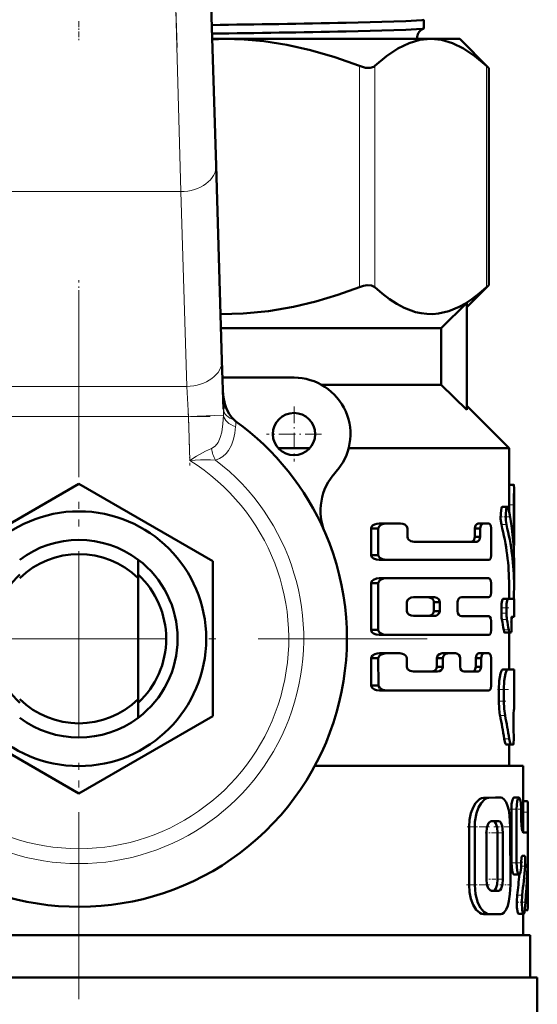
# Model space of a CAD drawing. Extents: x -1438 to 1837, y -1580 to 612.
# Tile 31 of 90: x 293 to 329, y -800 to -731. Entities that reach past the tile are written whole.
import ezdxf

# ---------------------------------------------------------------- set-up
doc = ezdxf.new("R2010")
doc.units = 0
doc.linetypes.add('DASHDOT', pattern=[18.5, 12, -3, 0.5, -3])

msp = doc.modelspace()

# ---------------------------------------------------------------- linework, layer by layer
at = {"color": 7, "linetype": 'DASHDOT', "lineweight": 18}
for p, q in [((303.754, -732.588), (301.049, -644.041)), ((296.791, -749.788), (296.791, -799.188)), ((296.791, -751.038), (296.791, -816.439)), ((321.491, -774.488), (272.091, -774.488))]:
    msp.add_line(p, q, dxfattribs=at)
at = {"color": 7, "lineweight": 18}
for p, q in [((304.012, -742.81), (303.526, -725.133)), ((316.69, -749.57), (316.69, -733.906)), ((317.773, -749.57), (317.773, -733.906)), ((325.698, -749.57), (325.698, -733.906)), ((304.012, -742.81), (289.57, -742.81)), ((304.434, -756.609), (304.012, -742.81)), ((289.148, -756.609), (304.434, -756.609)), ((304.553, -758.731), (304.434, -756.609)), ((304.553, -758.731), (289.029, -758.731)), ((304.553, -758.731), (307.041, -758.655)), ((304.648, -761.853), (304.553, -758.731)), ((327.284, -765.013), (327.634, -765.013)), ((326.744, -766.403), (327.1, -766.403)), ((327.562, -767.309), (327.634, -767.309)), ((326.744, -772.302), (327.1, -772.302)), ((326.744, -772.676), (327.1, -772.676)), ((326.779, -773.127), (327.135, -773.127)), ((326.907, -773.87), (327.262, -773.87)), ((327.291, -774.12), (327.305, -774.12)), ((326.837, -776.676), (327.192, -776.676)), ((326.555, -778.094), (326.914, -778.094)), ((326.555, -778.925), (326.914, -778.925)), ((326.645, -779.926), (327.003, -779.926)), ((326.943, -781.575), (327.297, -781.575)), ((325.48, -785.766), (325.864, -785.766)), ((326.326, -785.751), (326.698, -785.751)), ((328.291, -786.004), (328.595, -786.004)), ((327.453, -786.574), (327.812, -786.574)), ((328.291, -786.777), (328.627, -786.777)), ((324.453, -787.829), (324.851, -787.829)), ((326.478, -788.239), (326.849, -788.239)), ((327.452, -790.372), (327.812, -790.372)), ((328.144, -790.601), (328.431, -790.601)), ((326.479, -791.523), (326.85, -791.523)), ((324.454, -791.938), (324.852, -791.938)), ((326.174, -792.349), (326.549, -792.349)), ((327.859, -792.669), (328.214, -792.669)), ((328.463, -792.962), (328.627, -792.962))]:
    msp.add_line(p, q, dxfattribs=at)
at = {"color": 7, "lineweight": 50}
for p, q in [((306.025, -725.057), (306.511, -740.966)), ((321.25, -730.625), (321.25, -731.241)), ((306.237, -731.988), (307.123, -731.988)), ((307.123, -731.988), (321.736, -731.988)), ((321.736, -731.988), (323.791, -731.988)), ((323.791, -731.988), (325.851, -734.048)), ((325.698, -733.906), (325.851, -734.048)), ((325.851, -749.428), (325.851, -734.048)), ((306.511, -740.966), (306.933, -754.765)), ((325.851, -749.428), (324.291, -750.988)), ((325.851, -749.428), (325.698, -749.57)), ((322.481, -752.488), (324.291, -750.699)), ((324.291, -758.278), (324.291, -750.699)), ((306.863, -752.488), (322.481, -752.488)), ((322.481, -752.488), (322.481, -756.488)), ((306.933, -754.765), (307.038, -758.219)), ((312.041, -755.988), (306.97, -755.988)), ((313.977, -756.488), (322.481, -756.488)), ((322.481, -756.488), (324.291, -758.278)), ((324.291, -757.988), (327.291, -760.988)), ((310.923, -760.988), (313.159, -760.988)), ((315.914, -760.988), (327.291, -760.988)), ((327.291, -760.988), (327.291, -763.814)), ((287.291, -769.003), (296.791, -763.518)), ((296.791, -763.518), (306.291, -769.003)), ((327.291, -763.578), (327.631, -763.578)), ((327.291, -763.578), (327.308, -763.578)), ((327.641, -763.814), (327.641, -767.878)), ((326.821, -765.14), (327.177, -765.14)), ((327.284, -765.013), (327.284, -765.454)), ((327.634, -767.309), (327.634, -765.013)), ((318.016, -766.678), (317.504, -766.678)), ((317.504, -766.678), (317.504, -768.557)), ((318.016, -768.557), (318.016, -766.678)), ((318.587, -766.332), (318.089, -766.332)), ((318.587, -766.332), (319.589, -766.332)), ((320.084, -767.276), (320.084, -766.678)), ((325.236, -766.678), (324.856, -766.678)), ((324.856, -766.678), (324.856, -767.276)), ((325.463, -766.332), (325.086, -766.332)), ((325.236, -767.276), (325.236, -766.678)), ((325.463, -766.332), (325.835, -766.332)), ((326.028, -768.557), (326.028, -766.678)), ((325.236, -767.276), (324.856, -767.276)), ((320.555, -767.624), (324.996, -767.624)), ((327.607, -767.883), (327.641, -767.883)), ((327.641, -767.883), (327.641, -767.878)), ((318.016, -768.557), (317.504, -768.557)), ((300.991, -770.203), (300.991, -768.888)), ((306.291, -769.003), (306.291, -779.973)), ((318.587, -768.907), (318.089, -768.907)), ((318.587, -768.907), (325.835, -768.907)), ((327.641, -768.963), (327.641, -770.718)), ((300.991, -770.203), (300.991, -778.773)), ((318.587, -770.208), (318.089, -770.208)), ((318.587, -770.208), (325.835, -770.208)), ((318.016, -770.559), (317.504, -770.559)), ((317.504, -770.559), (317.504, -773.871)), ((318.016, -773.871), (318.016, -770.559)), ((326.028, -771.194), (326.028, -770.559)), ((327.291, -770.717), (327.291, -771.665)), ((320.51, -771.556), (321.99, -771.556)), ((323.935, -771.546), (325.835, -771.546)), ((320.036, -772.53), (320.036, -771.9)), ((322.374, -771.9), (321.951, -771.9)), ((321.951, -771.9), (321.951, -772.53)), ((322.374, -772.53), (322.374, -771.9)), ((323.627, -772.533), (323.627, -771.898)), ((326.744, -772.302), (326.744, -772.676)), ((326.859, -771.665), (327.214, -771.665)), ((327.1, -772.676), (327.1, -772.302)), ((327.214, -771.665), (327.641, -771.665)), ((327.641, -771.665), (327.641, -772.94)), ((320.51, -772.875), (321.99, -772.875)), ((322.374, -772.53), (321.951, -772.53)), ((323.935, -772.885), (325.835, -772.885)), ((327.477, -772.94), (327.641, -772.94)), ((326.028, -773.871), (326.028, -773.236)), ((327.456, -773.512), (327.453, -773.485)), ((318.016, -773.871), (317.504, -773.871)), ((318.587, -774.222), (318.089, -774.222)), ((318.587, -774.222), (325.835, -774.222)), ((326.976, -774.056), (327.33, -774.056)), ((327.291, -774.056), (327.291, -776.672)), ((327.305, -774.12), (327.291, -774.181)), ((327.305, -774.12), (327.318, -774.056)), ((327.33, -774.056), (327.43, -774.056)), ((318.59, -775.524), (318.092, -775.524)), ((318.59, -775.524), (319.539, -775.524)), ((322.95, -775.524), (322.536, -775.524)), ((322.95, -775.524), (323.498, -775.524)), ((325.528, -775.524), (325.152, -775.524)), ((325.528, -775.524), (325.835, -775.524)), ((318.019, -775.875), (317.507, -775.875)), ((317.518, -777.803), (317.507, -775.875)), ((318.029, -777.803), (318.019, -775.875)), ((320.036, -776.473), (320.036, -775.873)), ((322.594, -775.873), (322.174, -775.873)), ((322.174, -775.873), (322.174, -776.473)), ((322.594, -776.473), (322.174, -776.473)), ((322.594, -776.473), (322.594, -775.873)), ((323.812, -776.473), (323.812, -775.873)), ((325.305, -775.873), (324.926, -775.873)), ((324.926, -775.873), (324.926, -776.473)), ((325.305, -776.473), (324.926, -776.473)), ((325.305, -776.473), (325.305, -775.873)), ((326.028, -777.801), (326.028, -775.873)), ((320.51, -776.821), (322.221, -776.821)), ((324.111, -776.821), (325.069, -776.821)), ((327.291, -776.668), (327.641, -776.672)), ((327.641, -776.672), (327.641, -779.506)), ((318.029, -777.803), (317.518, -777.803)), ((318.6, -778.147), (318.102, -778.147)), ((318.6, -778.147), (325.835, -778.147)), ((326.555, -778.925), (326.555, -778.094)), ((326.914, -778.925), (326.914, -778.094)), ((300.991, -778.773), (300.991, -780.088)), ((296.791, -785.458), (287.291, -779.973)), ((306.291, -779.973), (296.791, -785.458)), ((327.641, -779.506), (327.627, -779.507)), ((327.61, -780.778), (327.607, -780.717)), ((327.079, -781.989), (327.431, -781.989)), ((327.291, -781.989), (327.291, -783.488)), ((327.584, -781.988), (327.431, -781.989)), ((313.524, -783.488), (328.291, -783.488)), ((328.291, -783.488), (328.291, -788.22)), ((326.326, -785.751), (325.48, -785.766)), ((326.698, -785.751), (325.864, -785.766)), ((326.328, -785.751), (326.701, -785.751)), ((327.635, -785.75), (327.993, -785.75)), ((328.291, -786.003), (328.576, -786.003)), ((328.576, -786.003), (328.595, -786.003)), ((327.453, -786.574), (327.453, -790.372)), ((327.812, -786.574), (327.812, -790.372)), ((328.15, -787.306), (328.15, -786.574)), ((328.627, -788.547), (328.627, -786.777)), ((326.547, -787.414), (326.045, -787.415)), ((324.454, -791.938), (324.453, -787.829)), ((324.852, -791.938), (324.851, -787.829)), ((325.677, -791.525), (325.677, -788.241)), ((326.479, -791.523), (326.479, -788.239)), ((326.85, -791.523), (326.85, -788.239)), ((327.378, -791.934), (327.377, -787.812)), ((328.299, -788.221), (328.599, -788.221)), ((328.627, -792.962), (328.627, -789.729)), ((328.15, -790.324), (328.15, -790.372)), ((328.228, -789.868), (328.387, -789.868)), ((327.635, -791.195), (327.992, -791.195)), ((326.174, -792.349), (326.03, -792.349)), ((326.549, -792.349), (326.047, -792.35)), ((328.396, -793.734), (328.595, -793.734)), ((325.482, -794), (325.865, -794)), ((326.703, -793.998), (325.866, -794)), ((327.962, -793.987), (328.316, -793.987)), ((328.291, -793.987), (328.291, -795.488)), ((264.791, -795.488), (328.791, -795.488)), ((328.791, -795.488), (328.791, -798.488)), ((264.291, -798.488), (296.791, -798.488)), ((296.791, -798.488), (329.291, -798.488)), ((329.291, -798.488), (329.291, -801.602))]:
    msp.add_line(p, q, dxfattribs=at)
at = {"color": 7, "linetype": 'DASHDOT', "lineweight": 18, "ltscale": 0.034839}
msp.add_line((296.791, -730.728), (296.791, -732.122), dxfattribs=at)
at = {"color": 7, "linetype": 'DASHDOT', "lineweight": 18, "ltscale": 0.09317}
msp.add_line((296.791, -752.799), (296.791, -749.072), dxfattribs=at)
at = {"color": 7, "linetype": 'DASHDOT', "lineweight": 18, "ltscale": 0.097409}
msp.add_line((304.541, -758.33), (304.66, -762.225), dxfattribs=at)
at = {"color": 7, "linetype": 'DASHDOT', "lineweight": 18, "ltscale": 0.097499}
msp.add_line((312.041, -758.038), (312.041, -761.938), dxfattribs=at)
at = {"color": 7, "linetype": 'DASHDOT', "lineweight": 18, "ltscale": 0.465709}
msp.add_line((287.477, -758.731), (306.105, -758.731), dxfattribs=at)
at = {"color": 7, "linetype": 'DASHDOT', "lineweight": 18, "ltscale": 0.097501}
msp.add_line((313.991, -759.988), (310.091, -759.988), dxfattribs=at)
at = {"color": 7, "linetype": 'DASHDOT', "lineweight": 18, "ltscale": 0.000517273}
msp.add_line((327.289, -764.152), (327.31, -764.152), dxfattribs=at)
at = {"color": 7, "linetype": 'DASHDOT', "lineweight": 18, "ltscale": 0.010733}
msp.add_line((327.248, -765.013), (327.678, -765.013), dxfattribs=at)
at = {"color": 7, "linetype": 'DASHDOT', "lineweight": 18, "ltscale": 0.017413}
msp.add_line((326.609, -765.842), (327.306, -765.842), dxfattribs=at)
at = {"color": 7, "linetype": 'DASHDOT', "lineweight": 18, "ltscale": 0.002367}
msp.add_line((327.554, -767.309), (327.649, -767.309), dxfattribs=at)
at = {"color": 7, "linetype": 'DASHDOT', "lineweight": 18, "ltscale": 0.014499}
msp.add_line((326.682, -772.302), (327.262, -772.302), dxfattribs=at)
at = {"color": 7, "linetype": 'DASHDOT', "lineweight": 18, "ltscale": 0.011736}
msp.add_line((326.704, -772.676), (327.174, -772.676), dxfattribs=at)
at = {"color": 7, "linetype": 'DASHDOT', "lineweight": 18, "ltscale": 0.001123}
msp.add_line((327.426, -773.737), (327.471, -773.737), dxfattribs=at)
at = {"color": 7, "linetype": 'DASHDOT', "lineweight": 18, "ltscale": 0.001088}
msp.add_line((327.48, -773.259), (327.437, -773.259), dxfattribs=at)
at = {"color": 7, "linetype": 'DASHDOT', "lineweight": 18, "ltscale": 0.020023}
msp.add_line((326.458, -778.093), (327.259, -778.093), dxfattribs=at)
at = {"color": 7, "linetype": 'DASHDOT', "lineweight": 18, "ltscale": 0.014108}
msp.add_line((326.486, -778.923), (327.05, -778.923), dxfattribs=at)
at = {"color": 7, "linetype": 'DASHDOT', "lineweight": 18, "ltscale": 0.000959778}
msp.add_line((327.63, -780.216), (327.591, -780.216), dxfattribs=at)
at = {"color": 7, "linetype": 'DASHDOT', "lineweight": 18, "ltscale": 0.001202}
msp.add_line((327.58, -781.279), (327.628, -781.279), dxfattribs=at)
at = {"color": 7, "linetype": 'DASHDOT', "lineweight": 18, "ltscale": 0.021974}
msp.add_line((327.361, -786.574), (328.24, -786.574), dxfattribs=at)
at = {"color": 7, "linetype": 'DASHDOT', "lineweight": 18, "ltscale": 0.010201}
msp.add_line((328.257, -786.777), (328.665, -786.777), dxfattribs=at)
at = {"color": 7, "linetype": 'DASHDOT', "lineweight": 18, "ltscale": 0.005054}
msp.add_line((328.316, -787.306), (328.114, -787.306), dxfattribs=at)
at = {"color": 7, "linetype": 'DASHDOT', "lineweight": 18, "ltscale": 0.042322}
msp.add_line((324.312, -787.828), (326.005, -787.828), dxfattribs=at)
at = {"color": 7, "linetype": 'DASHDOT', "lineweight": 18, "ltscale": 0.012238}
msp.add_line((325.597, -788.24), (326.086, -788.24), dxfattribs=at)
at = {"color": 7, "linetype": 'DASHDOT', "lineweight": 18, "ltscale": 0.020308}
msp.add_line((326.12, -788.239), (326.932, -788.239), dxfattribs=at)
at = {"color": 7, "linetype": 'DASHDOT', "lineweight": 18, "ltscale": 0.033037}
msp.add_line((326.215, -787.814), (327.537, -787.814), dxfattribs=at)
at = {"color": 7, "linetype": 'DASHDOT', "lineweight": 18, "ltscale": 0.001048}
msp.add_line((328.595, -789.136), (328.637, -789.136), dxfattribs=at)
at = {"color": 7, "linetype": 'DASHDOT', "lineweight": 18, "ltscale": 0.022171}
msp.add_line((327.352, -790.372), (328.239, -790.372), dxfattribs=at)
at = {"color": 7, "linetype": 'DASHDOT', "lineweight": 18, "ltscale": 0.009312}
msp.add_line((328.48, -790.326), (328.107, -790.326), dxfattribs=at)
at = {"color": 7, "linetype": 'DASHDOT', "lineweight": 18, "ltscale": 0.01142}
msp.add_line((325.628, -791.524), (326.085, -791.524), dxfattribs=at)
at = {"color": 7, "linetype": 'DASHDOT', "lineweight": 18, "ltscale": 0.02124}
msp.add_line((326.103, -791.523), (326.953, -791.523), dxfattribs=at)
at = {"color": 7, "linetype": 'DASHDOT', "lineweight": 18, "ltscale": 0.043356}
msp.add_line((324.277, -791.937), (326.011, -791.937), dxfattribs=at)
at = {"color": 7, "linetype": 'DASHDOT', "lineweight": 18, "ltscale": 0.020262}
msp.add_line((326.636, -791.936), (327.446, -791.936), dxfattribs=at)
at = {"color": 7, "linetype": 'DASHDOT', "lineweight": 18, "ltscale": 0.017355}
msp.add_line((327.767, -793.163), (328.461, -793.163), dxfattribs=at)
at = {"color": 7, "linetype": 'DASHDOT', "lineweight": 18, "ltscale": 0.007133}
msp.add_line((328.372, -792.961), (328.657, -792.961), dxfattribs=at)
at = {"color": 7, "lineweight": 50}
for points in [[(321.25, -730.625), (321.25, -730.626), (321.249, -730.629), (321.245, -730.631), (321.234, -730.637), (321.104, -730.66), (319.961, -730.73), (315.745, -730.844)], [(321.237, -731.252), (321.146, -731.27), (320.714, -731.307), (319.962, -731.344), (315.745, -731.457)], [(316.69, -733.906), (314.929, -733.279), (313.214, -732.781), (311.539, -732.408), (309.891, -732.154), (308.504, -732.03), (307.123, -731.988)], [(321.736, -731.988), (320.97, -732.062), (320.197, -732.286), (319.411, -732.663), (318.606, -733.2), (317.773, -733.906)], [(325.698, -733.906), (324.866, -733.2), (324.06, -732.663), (323.274, -732.286), (322.502, -732.062), (321.736, -731.988)], [(316.69, -733.906), (317.1, -734.025), (317.443, -734.043), (317.707, -733.957), (317.773, -733.906)], [(306.833, -751.486), (308.447, -751.45), (310.234, -751.279), (312.006, -750.976), (313.589, -750.596), (315.152, -750.124), (316.69, -749.57)], [(317.773, -749.57), (317.543, -749.451), (317.225, -749.434), (316.963, -749.482), (316.69, -749.57)], [(317.773, -749.57), (318.292, -750.028), (318.818, -750.432), (319.326, -750.764), (319.839, -751.037), (320.649, -751.339), (321.058, -751.43), (321.468, -751.479), (321.876, -751.486), (322.284, -751.45), (323.024, -751.279), (323.758, -750.976), (324.208, -750.726), (324.653, -750.432), (325.179, -750.028), (325.698, -749.57)], [(307, -756.955), (307.04, -757.401), (307.134, -757.839), (307.266, -758.211), (307.446, -758.561), (307.612, -758.795), (307.812, -759.002)], [(327.631, -763.578), (327.632, -763.579), (327.633, -763.58), (327.634, -763.584), (327.636, -763.599), (327.641, -763.813)], [(326.821, -765.14), (326.813, -765.142), (326.798, -765.153), (326.782, -765.175), (326.753, -765.247), (326.698, -765.587), (326.692, -765.998), (326.744, -766.403)], [(327.177, -765.14), (327.166, -765.143), (327.146, -765.162), (327.126, -765.199), (327.091, -765.318), (327.048, -765.695), (327.056, -766.112), (327.1, -766.403)], [(327.248, -765.281), (327.208, -765.164), (327.192, -765.146), (327.177, -765.14)], [(318.089, -766.332), (317.913, -766.349), (317.743, -766.4), (317.615, -766.477), (317.52, -766.6), (317.504, -766.678)], [(318.587, -766.332), (318.414, -766.349), (318.247, -766.401), (318.151, -766.456), (318.07, -766.534), (318.016, -766.678)], [(320.084, -766.678), (320.043, -766.539), (319.894, -766.404), (319.746, -766.35), (319.589, -766.332)], [(325.086, -766.332), (324.992, -766.363), (324.909, -766.458), (324.856, -766.678)], [(325.463, -766.332), (325.37, -766.363), (325.289, -766.457), (325.236, -766.678)], [(326.028, -766.678), (325.986, -766.458), (325.907, -766.356), (325.835, -766.332)], [(320.555, -767.624), (320.32, -767.575), (320.163, -767.466), (320.107, -767.38), (320.084, -767.276)], [(324.856, -767.276), (324.822, -767.454), (324.759, -767.555), (324.678, -767.61), (324.613, -767.624)], [(325.236, -767.276), (325.203, -767.453), (325.141, -767.555), (325.061, -767.61), (324.996, -767.624)], [(318.089, -768.907), (317.878, -768.881), (317.673, -768.801), (317.559, -768.702), (317.504, -768.557)], [(318.016, -768.557), (318.031, -768.634), (318.121, -768.757), (318.313, -768.862), (318.587, -768.907)], [(325.835, -768.907), (325.891, -768.892), (325.926, -768.867), (325.985, -768.78), (326.028, -768.557)], [(318.089, -770.208), (317.878, -770.233), (317.674, -770.314), (317.558, -770.414), (317.504, -770.559)], [(318.587, -770.208), (318.381, -770.233), (318.18, -770.315), (318.068, -770.415), (318.016, -770.559)], [(326.028, -770.559), (326.003, -770.384), (325.933, -770.256), (325.888, -770.222), (325.835, -770.208)], [(320.51, -771.556), (320.343, -771.579), (320.182, -771.653), (320.086, -771.748), (320.036, -771.9)], [(321.951, -771.9), (321.921, -771.769), (321.852, -771.669), (321.761, -771.604), (321.56, -771.556)], [(322.374, -771.9), (322.363, -771.819), (322.3, -771.695), (322.174, -771.597), (321.99, -771.556)], [(323.627, -771.898), (323.648, -771.771), (323.718, -771.65), (323.815, -771.575), (323.935, -771.546)], [(325.835, -771.546), (325.891, -771.531), (325.926, -771.505), (325.985, -771.418), (326.028, -771.194)], [(326.859, -771.665), (326.852, -771.666), (326.837, -771.678), (326.822, -771.701), (326.795, -771.778), (326.757, -772.015), (326.744, -772.302)], [(327.214, -771.665), (327.207, -771.666), (327.192, -771.678), (327.177, -771.701), (327.151, -771.778), (327.113, -772.014), (327.1, -772.302)], [(320.036, -772.53), (320.088, -772.685), (320.185, -772.779), (320.344, -772.852), (320.51, -772.875)], [(321.56, -772.875), (321.689, -772.855), (321.809, -772.797), (321.921, -772.661), (321.951, -772.53)], [(321.99, -772.875), (322.108, -772.858), (322.22, -772.807), (322.336, -772.679), (322.374, -772.53)], [(323.935, -772.885), (323.832, -772.863), (323.737, -772.801), (323.659, -772.687), (323.627, -772.533)], [(326.028, -773.236), (326.003, -773.061), (325.933, -772.932), (325.888, -772.898), (325.835, -772.885)], [(327.453, -773.485), (327.455, -773.017), (327.466, -772.956), (327.471, -772.946), (327.473, -772.942), (327.475, -772.94), (327.477, -772.94)], [(327.43, -774.056), (327.433, -774.055), (327.435, -774.054), (327.438, -774.048), (327.443, -774.034), (327.452, -773.989), (327.466, -773.755), (327.456, -773.512)], [(318.089, -774.222), (317.877, -774.197), (317.673, -774.116), (317.558, -774.016), (317.504, -773.871)], [(318.016, -773.871), (318.031, -773.948), (318.12, -774.071), (318.244, -774.15), (318.38, -774.197), (318.587, -774.222)], [(325.835, -774.222), (325.891, -774.208), (325.926, -774.182), (325.985, -774.095), (326.028, -773.871)], [(326.907, -773.87), (326.942, -774.013), (326.962, -774.049), (326.971, -774.056), (326.976, -774.056)], [(327.262, -773.87), (327.296, -774.013), (327.316, -774.049), (327.325, -774.056), (327.33, -774.056)], [(318.092, -775.524), (317.926, -775.54), (317.763, -775.587), (317.615, -775.673), (317.523, -775.798), (317.507, -775.875)], [(318.59, -775.524), (318.382, -775.549), (318.182, -775.631), (318.071, -775.731), (318.019, -775.875)], [(320.036, -775.873), (320.012, -775.766), (319.952, -775.678), (319.846, -775.597), (319.725, -775.549), (319.539, -775.524)], [(322.536, -775.524), (322.35, -775.576), (322.246, -775.666), (322.182, -775.805), (322.174, -775.873)], [(323.812, -775.873), (323.79, -775.746), (323.72, -775.625), (323.622, -775.552), (323.498, -775.524)], [(325.152, -775.524), (325.059, -775.556), (324.978, -775.651), (324.926, -775.873)], [(325.528, -775.524), (325.437, -775.556), (325.358, -775.649), (325.305, -775.873)], [(326.028, -775.873), (326.003, -775.698), (325.933, -775.571), (325.888, -775.537), (325.835, -775.524)], [(320.51, -776.821), (320.274, -776.773), (320.117, -776.666), (320.06, -776.578), (320.036, -776.473)], [(322.174, -776.473), (322.146, -776.604), (322.08, -776.704), (321.991, -776.772), (321.795, -776.821)], [(322.594, -776.473), (322.567, -776.603), (322.481, -776.724), (322.366, -776.794), (322.221, -776.821)], [(324.111, -776.821), (324.011, -776.8), (323.919, -776.738), (323.843, -776.625), (323.812, -776.473)], [(324.926, -776.473), (324.893, -776.651), (324.831, -776.752), (324.751, -776.808), (324.686, -776.821)], [(325.305, -776.473), (325.272, -776.651), (325.211, -776.752), (325.132, -776.808), (325.069, -776.821)], [(326.837, -776.676), (326.819, -776.68), (326.782, -776.71), (326.745, -776.768), (326.677, -776.956), (326.586, -777.474), (326.555, -778.094)], [(327.192, -776.676), (327.174, -776.68), (327.138, -776.71), (327.102, -776.768), (327.034, -776.956), (326.945, -777.475), (326.914, -778.094)], [(318.102, -778.147), (317.892, -778.123), (317.754, -778.077), (317.59, -777.965), (317.534, -777.88), (317.518, -777.803)], [(318.029, -777.803), (318.045, -777.879), (318.136, -778.001), (318.328, -778.104), (318.6, -778.147)], [(325.835, -778.147), (325.89, -778.133), (325.942, -778.091), (325.985, -778.022), (326.028, -777.801)], [(326.555, -778.925), (326.578, -779.457), (326.645, -779.926)], [(326.914, -778.925), (326.937, -779.457), (327.003, -779.926)], [(327.607, -780.717), (327.604, -779.804), (327.622, -779.524), (327.625, -779.509), (327.626, -779.508), (327.627, -779.507)], [(327.584, -781.988), (327.586, -781.986), (327.588, -781.984), (327.592, -781.975), (327.604, -781.877), (327.615, -781.629), (327.61, -780.778)], [(326.943, -781.575), (327.014, -781.893), (327.053, -781.973), (327.07, -781.988), (327.079, -781.989)], [(327.297, -781.575), (327.367, -781.894), (327.406, -781.973), (327.423, -781.988), (327.431, -781.989)], [(325.48, -785.766), (325.336, -785.79), (325.191, -785.861), (324.918, -786.133), (324.732, -786.456), (324.587, -786.847), (324.489, -787.313), (324.453, -787.829)], [(325.864, -785.766), (325.721, -785.79), (325.579, -785.861), (325.309, -786.134), (325.125, -786.457), (324.983, -786.848), (324.868, -787.473), (324.851, -787.829)], [(327.377, -787.812), (327.33, -787.014), (327.27, -786.646), (327.184, -786.32), (327.077, -786.061), (326.948, -785.873), (326.8, -785.769), (326.698, -785.751)], [(327.635, -785.75), (327.623, -785.752), (327.598, -785.77), (327.574, -785.803), (327.529, -785.912), (327.472, -786.214), (327.453, -786.574)], [(327.993, -785.75), (327.983, -785.751), (327.965, -785.761), (327.946, -785.781), (327.911, -785.847), (327.864, -786.009), (327.812, -786.574)], [(328.15, -786.574), (328.122, -786.093), (328.086, -785.902), (328.035, -785.777), (328.015, -785.758), (327.993, -785.75)], [(328.595, -786.004), (328.598, -786.005), (328.6, -786.008), (328.603, -786.018), (328.615, -786.12), (328.627, -786.777)], [(326.045, -787.415), (325.973, -787.433), (325.903, -787.483), (325.839, -787.563), (325.72, -787.859), (325.677, -788.241)], [(326.478, -788.239), (326.447, -787.872), (326.356, -787.574), (326.287, -787.471), (326.249, -787.439), (326.187, -787.415)], [(326.849, -788.239), (326.834, -787.978), (326.79, -787.74), (326.696, -787.517), (326.636, -787.449), (326.547, -787.414)], [(328.299, -788.221), (328.291, -788.219), (328.274, -788.206), (328.258, -788.181), (328.227, -788.096), (328.17, -787.747), (328.15, -787.306)], [(328.628, -789.685), (328.63, -788.722), (328.619, -788.339), (328.608, -788.239), (328.604, -788.227), (328.602, -788.223), (328.6, -788.221), (328.599, -788.221)], [(327.452, -790.372), (327.501, -790.919), (327.558, -791.112), (327.591, -791.169), (327.608, -791.186), (327.635, -791.195)], [(327.812, -790.372), (327.86, -790.918), (327.916, -791.112), (327.949, -791.169), (327.966, -791.186), (327.992, -791.195)], [(327.992, -791.195), (328.004, -791.193), (328.028, -791.176), (328.05, -791.143), (328.088, -791.034), (328.135, -790.734), (328.15, -790.372)], [(328.15, -790.324), (328.17, -790.022), (328.194, -789.915), (328.209, -789.883), (328.216, -789.874), (328.224, -789.869), (328.228, -789.868)], [(328.387, -789.868), (328.391, -789.87), (328.394, -789.872), (328.4, -789.88), (328.407, -789.899), (328.421, -789.96), (328.44, -790.212), (328.431, -790.601)], [(325.677, -791.525), (325.723, -791.915), (325.815, -792.161), (325.944, -792.315), (326.047, -792.35)], [(326.174, -792.349), (326.238, -792.331), (326.279, -792.301), (326.352, -792.199), (326.447, -791.898), (326.479, -791.523)], [(326.549, -792.349), (326.612, -792.331), (326.653, -792.301), (326.725, -792.199), (326.819, -791.897), (326.85, -791.523)], [(324.454, -791.938), (324.489, -792.444), (324.588, -792.919), (324.752, -793.35), (324.964, -793.691), (325.209, -793.915), (325.345, -793.979), (325.482, -794)], [(324.852, -791.938), (324.911, -792.601), (325.078, -793.196), (325.266, -793.567), (325.493, -793.837), (325.739, -793.981), (325.866, -794)], [(326.703, -793.998), (326.808, -793.978), (326.907, -793.917), (327.082, -793.682), (327.191, -793.411), (327.275, -793.082), (327.347, -792.591), (327.378, -791.934)], [(327.859, -792.669), (327.831, -793.097), (327.847, -793.54), (327.911, -793.915), (327.936, -793.967), (327.949, -793.982), (327.962, -793.987)], [(328.214, -792.669), (328.186, -793.186), (328.219, -793.696), (328.265, -793.914), (328.292, -793.971), (328.308, -793.985), (328.316, -793.987)], [(328.627, -792.962), (328.619, -793.526), (328.606, -793.7), (328.602, -793.723), (328.599, -793.73), (328.597, -793.733), (328.596, -793.734), (328.595, -793.734)], [(328.316, -793.987), (328.323, -793.985), (328.337, -793.973), (328.351, -793.947), (328.375, -793.862), (328.404, -793.657)]]:
    msp.add_lwpolyline(points, dxfattribs=at)
at = {"color": 7, "lineweight": 18}
for points in [[(306.187, -761.018), (306.452, -760.844), (306.656, -760.575), (306.811, -760.228), (306.917, -759.842), (307.005, -759.272), (307.041, -758.655)], [(307.903, -759.462), (307.85, -759.914), (307.753, -760.352), (307.606, -760.765), (307.397, -761.147), (307.219, -761.373), (307.006, -761.567), (306.758, -761.723), (306.48, -761.832)], [(304.648, -761.853), (305.136, -761.551), (305.766, -761.206), (306.187, -761.018)], [(306.48, -761.832), (306.131, -761.818), (305.403, -761.823), (304.648, -761.853)]]:
    msp.add_lwpolyline(points, dxfattribs=at)
at = {"color": 7, "lineweight": 50}
for centre, radius in [((312.041, -759.988), 1.5), ((296.791, -774.488), 9.025)]:
    msp.add_circle(centre, radius, dxfattribs=at)
for centre, radius, start, end in [((285.534, 822.627), 1553.766, 270.762349, 271.114117), ((285.621, 839.343), 1571.09, 270.751455, 271.098647), ((321.518, -731.94), 0.746, 172.79771, 183.69087), ((321.511, -731.937), 0.739, 111.80375, 172.97369), ((321.234, -731.233), 0.0181, 277.78616, 334.41925), ((307.124, -755.056), 23.067, 90.00062, 92.20184), ((312.041, -759.988), 4, 317.33434, 90), ((308.772, -757.908), 1.456, 228.7463, 234.09005), ((296.791, -774.488), 19, 23.24767, 54.15282), ((317.924, -765.41), 4, 137.33434, 203.24766), ((447.006, -765.185), 119.722, 179.34356, 179.91754), ((448.974, -765.188), 121.34, 179.351, 179.91752), ((310.137, -768.972), 17.504, 0.02717, 12.17292), ((309.926, -770.731), 17.365, 0.04463, 14.43125), ((310.081, -770.731), 17.56, 0.042, 14.26665), ((296.791, -774.488), 19, 161.68764, 23.24767), ((350.376, -767.344), 22.742, 179.91199, 181.35821), ((296.791, -774.488), 7, 53.1301, 126.8699), ((296.791, -774.488), 6, 45.573, 134.427), ((296.791, -774.488), 7, 306.8699, 53.1301), ((296.791, -774.488), 6.188, 132.74385, 227.25615), ((296.791, -774.488), 6.188, 312.74385, 47.25615), ((310.278, -770.717), 17.363, 356.87211, 359.99853), ((329.366, -772.703), 2.622, 179.40269, 189.30047), ((329.756, -772.703), 2.656, 179.41634, 189.18486), ((310.067, -770.697), 17.575, 351.37093, 352.66655), ((296.791, -778.693), 30.5, 9.09853, 10.51404), ((296.791, -778.693), 30.85, 8.99444, 10.39343), ((322.949, -775.881), 0.356, 89.95451, 178.83212), ((326.895, -755.854), 20.822, 269.8396, 271.08925), ((327.248, -756.527), 20.149, 269.84186, 271.11839), ((296.791, -774.488), 6, 225.573, 314.427), ((296.888, -786.16), 30.403, 8.67277, 11.83041), ((296.889, -786.16), 30.752, 8.57363, 11.6943), ((296.791, -774.488), 7, 233.1301, 306.8699), ((272.24, -788.49), 56.401, 354.74291, 358.78504), ((273.086, -785.795), 55.203, 352.8472, 354.4033), ((272.736, -785.786), 55.903, 352.92798, 355.05959)]:
    msp.add_arc(centre, radius, start, end, dxfattribs=at)
at = {"color": 7, "lineweight": 18}
for centre, radius, start, end in [((297.835, -758.488), 9.207, 358.96019, 1.67428), ((302.303, -759.051), 5.615, 355.80224, 359.63145), ((308.502, -760.646), 2.345, 189.12701, 210.37971), ((296.791, -774.488), 15.939, 127.43427, 52.56572), ((296.791, -774.488), 14.879, 121.87624, 58.12376)]:
    msp.add_arc(centre, radius, start, end, dxfattribs=at)
for centre, major_axis, ratio, start_param, end_param in [((304.012, -741.043), (2.499, 0.076), 0.706942, 4.690793, 6.283185), ((304.434, -754.842), (-2.499, -0.076), 0.706942, 1.549201, 3.141593), ((308.538, -758.173), (1.499, 0.046), 0.621499, 3.141593, 4.188117), ((308.534, -758.609), (1.498, -0.071), 0.63921, 3.262857, 4.308338)]:
    msp.add_ellipse(centre, major_axis=major_axis, ratio=ratio, start_param=start_param, end_param=end_param, dxfattribs=at)

doc.saveas('drawing.dxf')
